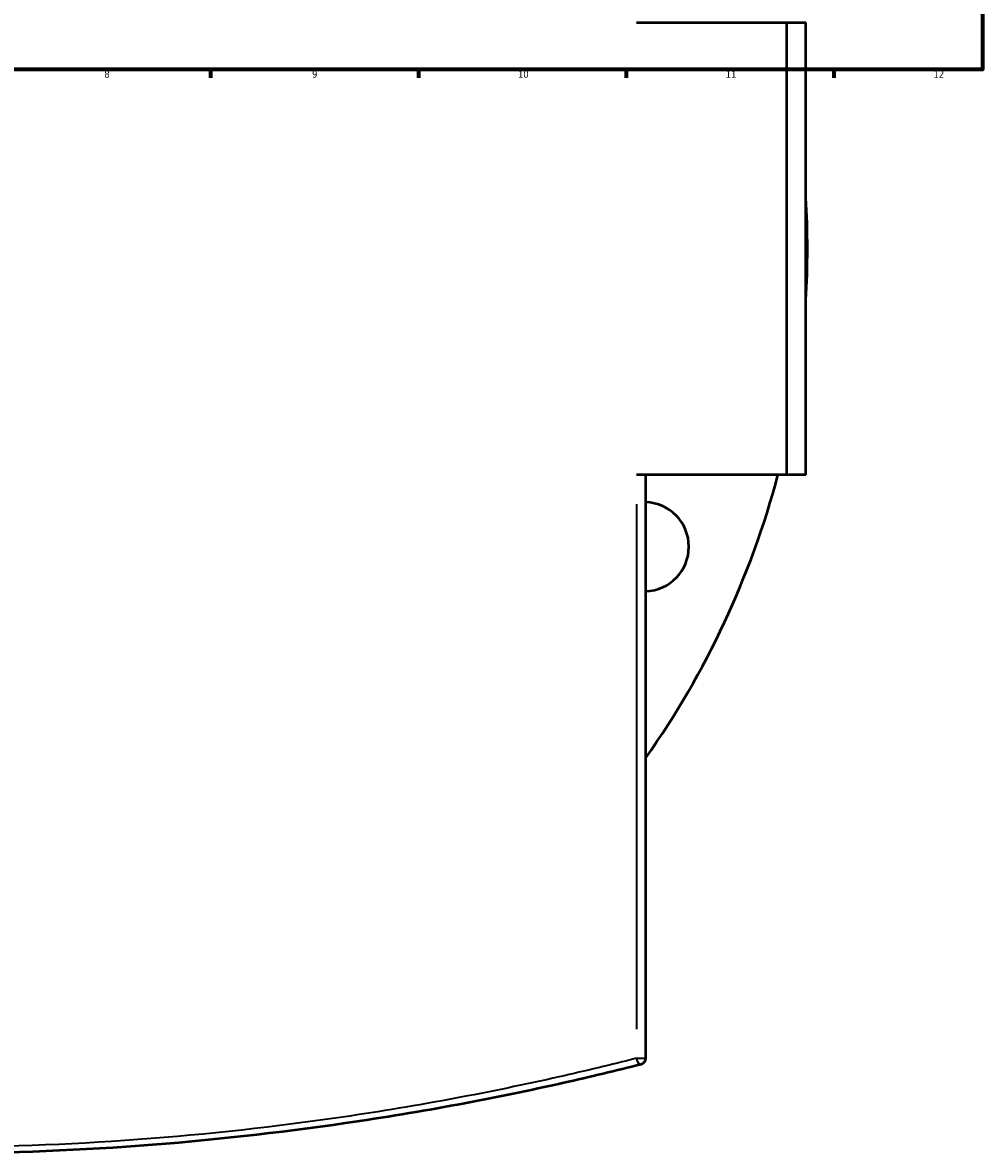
# Model space of a CAD drawing. Header units: millimetres. Extents: x -674 to 1234, y -345 to 975.
# Tile 7 of 13: x 497 to 821, y -345 to 36. Entities that reach past the tile are written whole.
import ezdxf

# ---------------------------------------------------------------- set-up
doc = ezdxf.new("R2010")
doc.units = ezdxf.units.MM
for name, color, linetype, lineweight in [('Border (ANSI)', 7, 'Continuous', 70), ('Visible (ANSI)', 7, 'Continuous', 50), ('Visible Narrow (ANSI)', 7, 'Continuous', 35)]:
    doc.layers.add(name, color=color, linetype=linetype, lineweight=lineweight)
doc.styles.add('Note Text (ANSI)', font='tahoma.ttf')

# ---------------------------------------------------------------- blocks, each defined once
blk = doc.blocks.new('Borders Default Border')
at = {"layer": 'Border (ANSI)'}
for p, q in [((560.67, 20), (560.67, 17.2)), ((630.75, 20), (630.75, 17.2)), ((700.83, 20), (700.83, 17.2)), ((770.92, 20), (770.92, 17.2))]:
    blk.add_line(p, q, dxfattribs=at)
at = {"layer": 'Border (ANSI)', "flags": 128}
blk.add_lwpolyline([(20, 20), (20, 574), (821, 574), (821, 20), (20, 20)], dxfattribs=at)
at = {"layer": 'Border (ANSI)', "color": 5, "true_color": 0x0000ff, "char_height": 2.4, "attachment_point": 7, "style": 'Note Text (ANSI)'}
for s, insert in [('8', (524.84, 17.15)), ('9', (594.92, 17.15)), ('10', (664.35, 17.15)), ('11', (734.43, 17.2)), ('12', (804.52, 17.2))]:
    blk.add_mtext(s, dxfattribs=dict(at, insert=insert))

msp = doc.modelspace()

# ---------------------------------------------------------------- linework, layer by layer
at = {"layer": 'Visible (ANSI)'}
for p, q in [((704.28, 35.77), (755.09, 35.77)), ((755.09, -116.73), (755.09, 35.77)), ((755.09, 35.77), (761.48, 35.77)), ((761.48, -116.73), (761.48, 35.77)), ((755.09, -116.73), (704.28, -116.73)), ((707.48, -313.43), (707.48, -116.73)), ((761.48, -116.73), (755.09, -116.73))]:
    msp.add_line(p, q, dxfattribs=at)
for centre, radius, start, end in [((464.48, -40.48), 297.5, 356.6777, 3.3223), ((464.48, -40.48), 297.5, 324.7664, 345.1492), ((707, -140.93), 15, 271.84, 88.16), ((705.48, -313.43), 2, 284.2174, 0)]:
    msp.add_arc(centre, radius, start, end, dxfattribs=at)
msp.add_open_spline([(222.99, -315.36), (231.48, -317.51), (240.22, -319.61), (272.3, -326.81), (296.98, -331.46), (345.23, -338.49), (368.54, -341.08), (416.06, -344.58), (440.27, -345.48), (464.48, -345.48), (488.7, -345.48), (512.91, -344.58), (560.43, -341.08), (583.74, -338.49), (631.99, -331.46), (656.67, -326.81), (688.75, -319.61), (697.49, -317.51), (705.97, -315.36)], degree=3, knots=[3.643192, 3.643192, 3.643192, 3.643192, 6.882362, 6.882362, 15.207796, 15.207796, 22.45684, 22.45684, 29.705888, 29.705888, 29.705888, 36.954937, 36.954937, 44.203981, 44.203981, 52.53114, 52.53114, 55.76858, 55.76858, 55.76858, 55.76858], dxfattribs=at)
at = {"layer": 'Visible Narrow (ANSI)'}
for p, q in [((704.28, -126.57), (704.28, -303.59)), ((704.47, -313.43), (707.47, -313.43))]:
    msp.add_line(p, q, dxfattribs=at)
msp.add_ellipse((705.48, -313.43), major_axis=(0.49, -1.94), ratio=0.587544, start_param=4.650542, end_param=6.197257, dxfattribs=at)
msp.add_open_spline([(704.28, -313.43), (695.86, -315.57), (687.18, -317.66), (655.33, -324.84), (630.82, -329.49), (582.9, -336.5), (559.76, -339.09), (512.57, -342.58), (488.53, -343.48), (464.48, -343.48), (440.44, -343.48), (416.4, -342.58), (369.21, -339.09), (346.07, -336.5), (298.15, -329.49), (273.65, -324.85), (240.66, -317.41), (230.91, -315.04), (221.48, -312.6)], degree=3, knots=[-55.76858, -55.76858, -55.76858, -55.76858, -52.53114, -52.53114, -44.203981, -44.203981, -36.954937, -36.954937, -29.705888, -29.705888, -29.705888, -22.45684, -22.45684, -15.207796, -15.207796, -6.882362, -6.882362, -3.23169, -3.23169, -3.23169, -3.23169], dxfattribs=at)

# ---------------------------------------------------------------- block references
msp.add_blockref('Borders Default Border', (0, 0))

doc.saveas('drawing.dxf')
